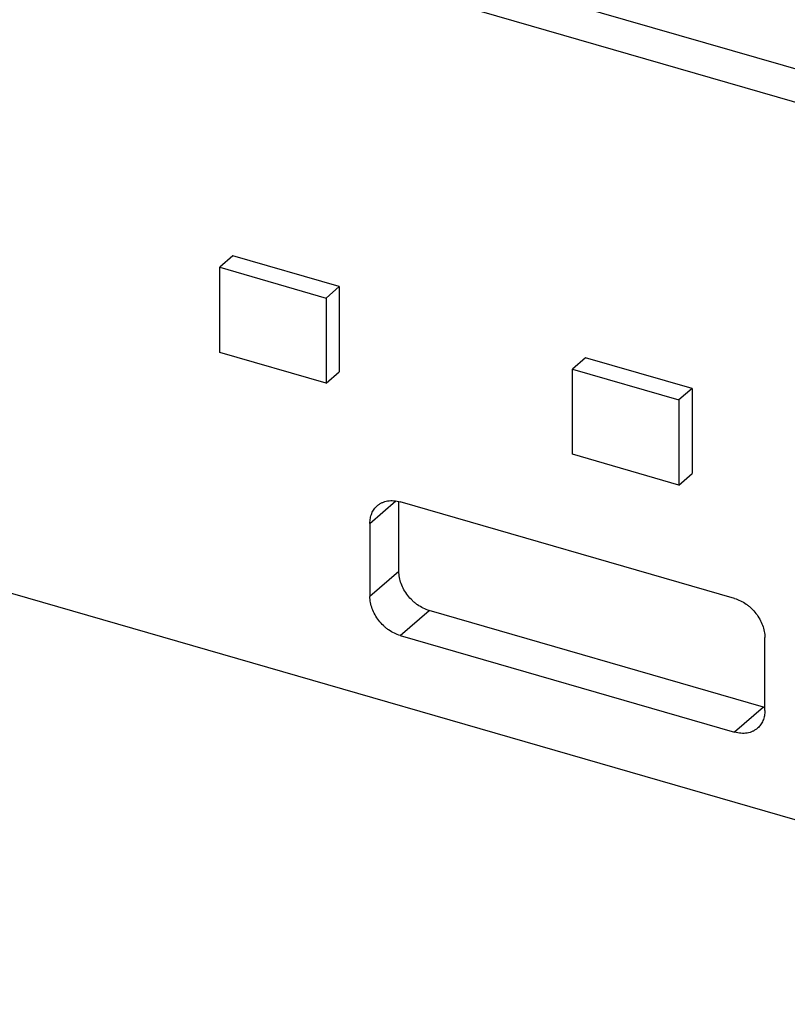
# Model space of a CAD drawing. Header units: millimetres. Extents: x 0 to 210, y 0 to 297.
# Tile 28 of 49: x 127.93 to 131.58, y 212.44 to 217.12. Entities that reach past the tile are written whole.
import ezdxf

# ---------------------------------------------------------------- set-up
doc = ezdxf.new("R2010")
doc.units = ezdxf.units.MM
doc.header["$LTSCALE"] = 19.36
doc.layers.get('0').update_dxf_attribs({"linetype": 'CONTINUOUS'})

msp = doc.modelspace()

# ---------------------------------------------------------------- linework, layer by layer
at = {"color": 7, "linetype": 'Continuous'}
for p, q in [((54.8398, 235.4831), (134.6553, 212.4424)), ((115.4018, 221.5654), (132.8227, 216.5364)), ((132.6852, 216.4173), (115.2643, 221.4463)), ((128.9454, 215.9959), (128.8829, 215.9417)), ((129.4506, 215.85), (128.9454, 215.9959)), ((128.8829, 215.9417), (129.3881, 215.7959)), ((128.8829, 215.5376), (128.8829, 215.9417)), ((129.4506, 215.85), (129.3881, 215.7959)), ((129.4506, 215.85), (129.4506, 215.4459)), ((129.3881, 215.7959), (129.3881, 215.3918)), ((129.3881, 215.3918), (128.8829, 215.5376)), ((130.6214, 215.512), (130.5589, 215.4579)), ((131.1266, 215.3662), (130.6214, 215.512)), ((129.3881, 215.3918), (129.4506, 215.4459)), ((130.5589, 215.4579), (131.0641, 215.3121)), ((130.5589, 215.0538), (130.5589, 215.4579)), ((131.1266, 215.3662), (131.0641, 215.3121)), ((131.1266, 215.3662), (131.1266, 214.9621)), ((131.0641, 215.3121), (131.0641, 214.908)), ((131.0641, 214.908), (130.5589, 215.0538)), ((131.0641, 214.908), (131.1266, 214.9621)), ((129.734, 214.4981), (129.734, 214.8299)), ((131.3285, 214.3698), (129.7408, 214.8281)), ((129.5965, 214.7254), (129.5965, 214.379)), ((131.466, 213.8538), (129.8783, 214.3121)), ((129.7408, 214.193), (131.3285, 213.7347)), ((131.4728, 213.8374), (131.4728, 214.1838))]:
    msp.add_line(p, q, dxfattribs=at)
at = {"color": 9, "linetype": 'Continuous'}
for p, q in [((129.5965, 214.7254), (129.7202, 214.8326)), ((129.734, 214.4981), (129.5965, 214.379)), ((129.7408, 214.193), (129.8783, 214.3121)), ((131.466, 213.8538), (131.3285, 213.7347))]:
    msp.add_line(p, q, dxfattribs=at)
at = {"color": 7, "linetype": 'Continuous'}
msp.add_arc((131.5101, 214.0067), 0.1591, 253.8851, 256.4319, dxfattribs=at)
for points, knots in [([(129.6317, 214.8097), (129.6351, 214.8127), (129.6423, 214.8181), (129.6542, 214.8246), (129.6672, 214.8295), (129.6809, 214.8327), (129.6954, 214.8342), (129.7156, 214.8338), (129.7308, 214.831), (129.7408, 214.8281)], [0, 0, 0, 0, 0.116233, 0.233488, 0.352712, 0.474722, 0.600158, 0.729457, 1, 1, 1, 1]), ([(129.5965, 214.7254), (129.5965, 214.7338), (129.5979, 214.7501), (129.6036, 214.7696), (129.6104, 214.7837), (129.6165, 214.7933), (129.6235, 214.8021), (129.6289, 214.8073), (129.6317, 214.8097)], [0, 0, 0, 0, 0.266089, 0.519127, 0.641761, 0.762359, 0.881542, 1, 1, 1, 1]), ([(129.8783, 214.3121), (129.8686, 214.3149), (129.8494, 214.3224), (129.827, 214.3358), (129.8101, 214.3487), (129.7939, 214.3631), (129.7757, 214.3833), (129.7577, 214.4103), (129.7443, 214.439), (129.736, 214.4685), (129.734, 214.4884), (129.734, 214.4981)], [0, 0, 0, 0, 0.120519, 0.246108, 0.31035, 0.375202, 0.505586, 0.635173, 0.761867, 0.883887, 1, 1, 1, 1]), ([(129.7408, 214.193), (129.7311, 214.1958), (129.7119, 214.2034), (129.6895, 214.2167), (129.6726, 214.2296), (129.6564, 214.244), (129.6382, 214.2642), (129.6202, 214.2912), (129.6068, 214.32), (129.5985, 214.3494), (129.5965, 214.3693), (129.5965, 214.379)], [0, 0, 0, 0, 0.120519, 0.246108, 0.31035, 0.375202, 0.505586, 0.635173, 0.761867, 0.883887, 1, 1, 1, 1]), ([(131.3285, 214.3698), (131.3381, 214.367), (131.3574, 214.3595), (131.3797, 214.3461), (131.3967, 214.3332), (131.4129, 214.3188), (131.4311, 214.2986), (131.4491, 214.2716), (131.4625, 214.2428), (131.4708, 214.2134), (131.4728, 214.1935), (131.4728, 214.1838)], [0, 0, 0, 0, 0.120519, 0.246107, 0.31035, 0.375202, 0.505586, 0.635172, 0.761866, 0.883886, 1, 1, 1, 1]), ([(131.4728, 213.8374), (131.4728, 213.829), (131.4714, 213.8127), (131.4657, 213.7932), (131.4589, 213.7791), (131.4528, 213.7695), (131.4457, 213.7607), (131.4404, 213.7555), (131.4376, 213.7531)], [0, 0, 0, 0, 0.266089, 0.519127, 0.641761, 0.762359, 0.881542, 1, 1, 1, 1]), ([(131.4376, 213.7531), (131.4342, 213.7501), (131.427, 213.7448), (131.415, 213.7382), (131.4021, 213.7333), (131.3884, 213.7301), (131.3739, 213.7287), (131.3537, 213.729), (131.3385, 213.7318), (131.3285, 213.7347)], [0, 0, 0, 0, 0.116233, 0.233488, 0.352712, 0.474722, 0.600158, 0.729457, 1, 1, 1, 1])]:
    msp.add_open_spline(points, degree=3, knots=knots, dxfattribs=at)

doc.saveas('drawing.dxf')
